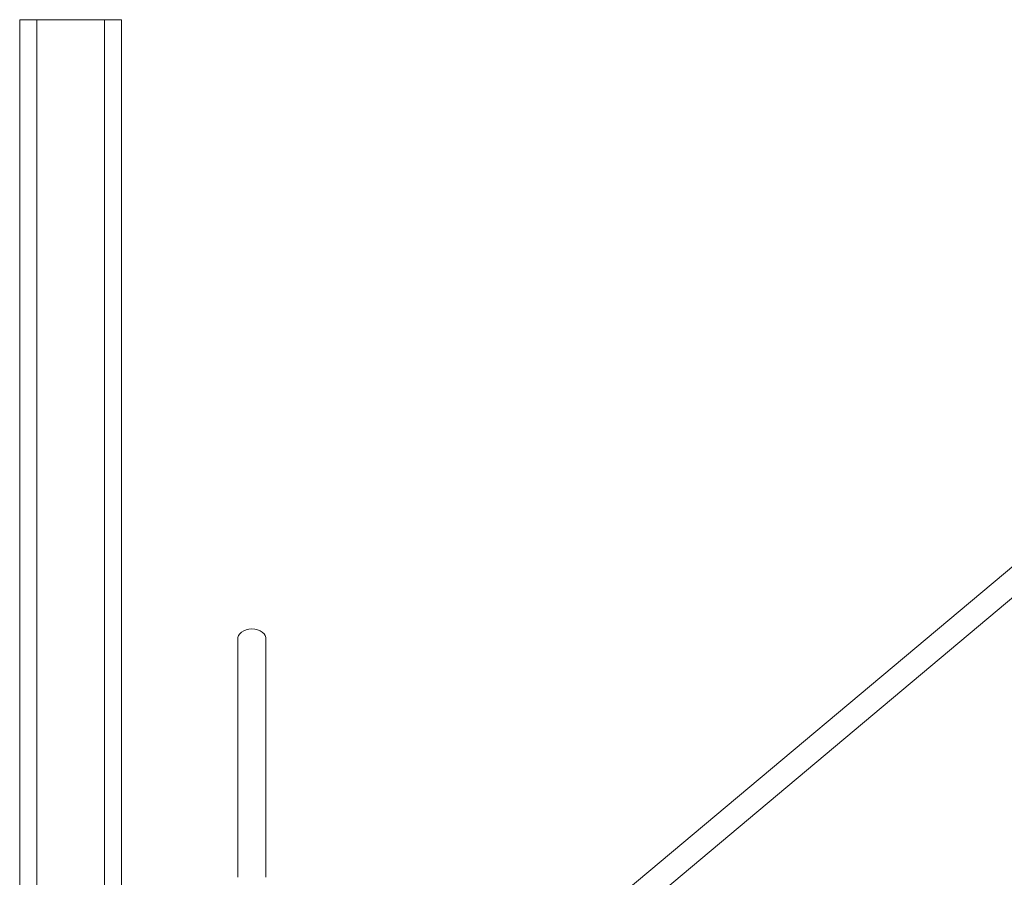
# Model space of a CAD drawing. Header units: millimetres. Extents: x 249 to 1740, y 788 to 2654.
# Tile 9 of 12: x 641 to 1222, y 2129 to 2635. Entities that reach past the tile are written whole.
import ezdxf

# ---------------------------------------------------------------- set-up
doc = ezdxf.new("R2010")
doc.units = ezdxf.units.MM

msp = doc.modelspace()

# ---------------------------------------------------------------- linework, layer by layer
at = {"color": 7, "linetype": 'Continuous', "lineweight": 15}
for p, q in [((641.22, 2635), (641.22, 2060.36)), ((641.22, 2635), (651.25, 2635)), ((651.25, 2635), (691.37, 2635)), ((691.37, 2635), (701.4, 2635)), ((701.4, 2635), (701.4, 2072.4)), ((1323.68, 2393.12), (916.37, 2051.34)), ((860.97, 1986.47), (1332.73, 2382.33))]:
    msp.add_line(p, q, dxfattribs=at)
at = {"color": 8, "linetype": 'Continuous', "lineweight": 15}
for p, q in [((651.25, 2635), (651.25, 2060.36)), ((691.37, 2635), (691.37, 2072.4))]:
    msp.add_line(p, q, dxfattribs=at)
at = {"color": 7, "linetype": 'Continuous', "lineweight": 15, "flags": 128}
msp.add_lwpolyline([(786.56, 2269.5), (786.51, 2270.1), (786.15, 2271.28), (785.45, 2272.38), (784.43, 2273.36), (783.14, 2274.16), (781.65, 2274.76), (780, 2275.14), (778.28, 2275.26), (776.56, 2275.14), (774.92, 2274.76), (773.42, 2274.16), (772.13, 2273.36), (771.11, 2272.38), (770.41, 2271.28), (770.05, 2270.1), (770.01, 2269.51)], dxfattribs=at)
at = {"color": 7, "linetype": 'Continuous', "lineweight": 15}
for points, knots in [([(770.01, 2269.5), (770.01, 2266.75), (770.01, 2261.48), (770.01, 2253.82), (770.01, 2246.71), (770.01, 2240.14), (770.01, 2234.47), (770.01, 2229.68), (770.01, 2225.73), (770.01, 2222.18), (770.01, 2218.86), (770.01, 2215.25), (770.01, 2210.91), (770.01, 2205.6), (770.01, 2199.38), (770.01, 2192.21), (770.01, 2183.99), (770.01, 2174.72), (770.01, 2164.46), (770.01, 2153.27), (770.01, 2141.2), (770.01, 2132.87), (770.01, 2128.57)], [0, 0, 0, 0, 0.074426, 0.1427, 0.204834, 0.260855, 0.310739, 0.345612, 0.376684, 0.403963, 0.427501, 0.451891, 0.484337, 0.521789, 0.564193, 0.611498, 0.66372, 0.721004, 0.783408, 0.850735, 0.922897, 1, 1, 1, 1]), ([(786.56, 2128.57), (786.56, 2132.3), (786.56, 2139.49), (786.56, 2149.86), (786.56, 2159.38), (786.56, 2168.03), (786.56, 2175.79), (786.56, 2182.63), (786.56, 2188.55), (786.56, 2193.57), (786.56, 2197.99), (786.56, 2202.53), (786.56, 2207.71), (786.56, 2213.75), (786.56, 2220.4), (786.56, 2227.59), (786.56, 2235.19), (786.56, 2243.18), (786.56, 2251.55), (786.56, 2260.37), (786.56, 2266.39), (786.56, 2269.5)], [0, 0, 0, 0, 0.06689, 0.1288645, 0.1859773, 0.2382628, 0.2855813, 0.3278715, 0.3651673, 0.3975302, 0.4249856, 0.4525053, 0.4892609, 0.5322716, 0.58145, 0.6367687, 0.6982931, 0.7647776, 0.8372099, 0.9156073, 1, 1, 1, 1])]:
    msp.add_open_spline(points, degree=3, knots=knots, dxfattribs=at)

doc.saveas('drawing.dxf')
